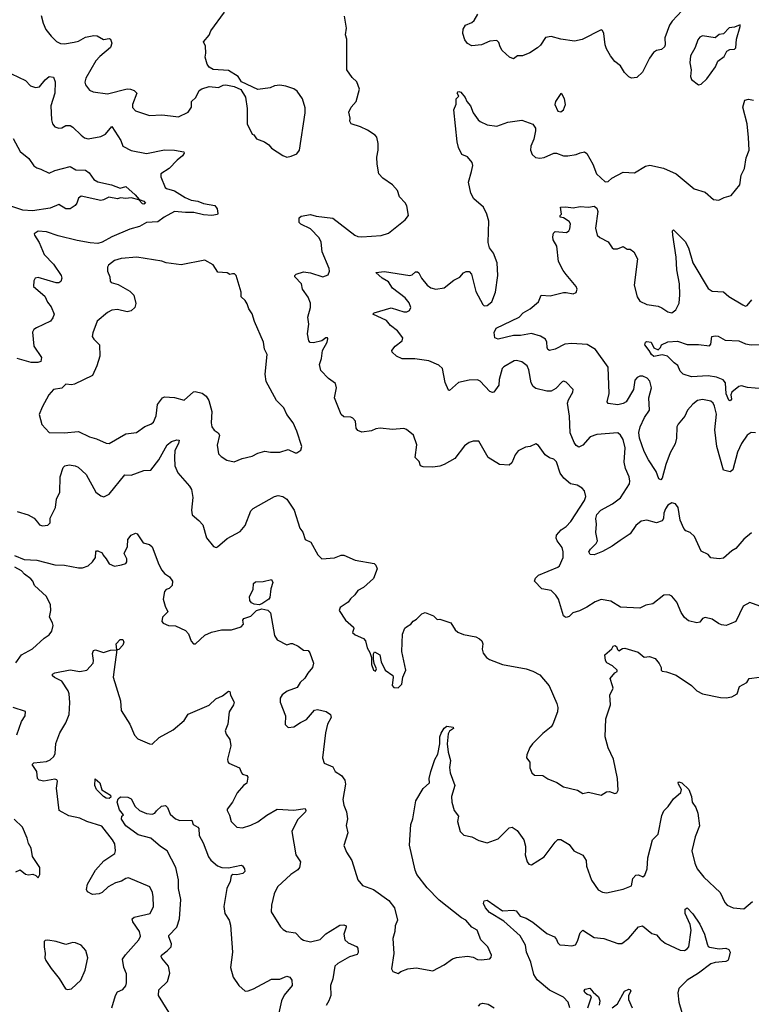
# Model space of a CAD drawing. Extents: x 2293139 to 2515392, y 824115 to 1006937.
# Tile 63 of 256: x 2334462 to 2339726, y 908351 to 915435. Entities that reach past the tile are written whole.
import ezdxf

# ---------------------------------------------------------------- set-up
doc = ezdxf.new("R2010")
doc.units = 0

msp = doc.modelspace()

# ---------------------------------------------------------------- linework, layer by layer
at = {"layer": '0CON10XD'}
for points in [[(2336385, 914446.7), (2336415, 914453.3), (2336455, 914470), (2336475.8, 914495), (2336515.6, 914764.4), (2336515, 914800), (2336495.8, 914865.8), (2336459.7, 914919.7), (2336435, 914936.2), (2336377.5, 914957.5), (2336335, 914963.8), (2336295, 914960), (2336265, 914944.2), (2336175, 914933.3), (2336057.5, 914987.5), (2336035, 915026.2), (2335965, 915069.2), (2335855, 915076.2), (2335824.3, 915094.3), (2335811.2, 915115), (2335796.7, 915165), (2335802.5, 915195), (2335798.8, 915245), (2335784.1, 915275.9), (2335825.8, 915324.2), (2335836.7, 915355), (2335935, 915488.8)], [(2339265, 915538), (2339156.3, 915423.7), (2339136.9, 915395), (2339103.1, 915305), (2339105.8, 915255), (2339100.5, 915239.5), (2339080.7, 915219.3), (2339045, 915212.5), (2339022.3, 915197.7), (2338993, 915157), (2338942.3, 915057.7), (2338901.7, 915018.3), (2338865, 915013.8), (2338845, 915022.5), (2338814.2, 915054.2), (2338785, 915103.8), (2338744.5, 915134.5), (2338714, 915175), (2338684.5, 915224.5), (2338674.3, 915255), (2338663.8, 915335), (2338656.1, 915356.1), (2338645, 915362.5), (2338508.6, 915291.4), (2338455, 915280), (2338355, 915294.3), (2338286.4, 915313.6), (2338245, 915307.5), (2338208.8, 915251.2), (2338188.8, 915231.2), (2338133.6, 915196.4), (2338080, 915175), (2338044.2, 915175.8), (2338016, 915154), (2337985.9, 915165.9), (2337934.2, 915214.2), (2337918.3, 915238.3), (2337909.7, 915269.7), (2337895, 915283.8), (2337845, 915280), (2337785, 915253.3), (2337715, 915247.5), (2337685, 915263.3), (2337665, 915290), (2337651.2, 915335), (2337652.7, 915367.3), (2337670, 915395), (2337715, 915413.8), (2337731.2, 915428.8), (2337758.8, 915475)], [(2334615.7, 915465), (2334631.2, 915408.8), (2334650, 915365), (2334688.8, 915315), (2334727.7, 915277.7), (2334755, 915263.8), (2334785, 915262), (2334855, 915272.5), (2334885, 915280), (2334935, 915308.4), (2334995, 915321.5), (2335018.6, 915318.6), (2335065, 915291.1), (2335105, 915300), (2335116, 915295), (2335125.6, 915265), (2335116.7, 915235), (2335039, 915171), (2335010.5, 915139.5), (2334938, 915015), (2334932, 914985), (2334936.1, 914966.1), (2334965, 914926.7), (2334990, 914915), (2335095, 914900.8), (2335235, 914938), (2335260, 914935), (2335285, 914926.2), (2335306.2, 914905), (2335272.9, 914825), (2335275, 914803.3), (2335295, 914779.2), (2335395, 914745.7), (2335485, 914749.2), (2335547, 914743), (2335605, 914736.7), (2335675, 914770), (2335698.8, 914805), (2335698.8, 914845), (2335730, 914875), (2335753.3, 914925), (2335772.3, 914937.7), (2335826.4, 914953.6), (2335893.6, 914946.4), (2335925, 914963.3), (2335945, 914966.2), (2336005, 914953.3), (2336053.3, 914933.3), (2336086.4, 914876.4), (2336098.8, 914795), (2336100, 914685), (2336135, 914610), (2336146.4, 914606.4), (2336166.4, 914576.4), (2336222.5, 914555), (2336255, 914533.3), (2336275, 914510), (2336355, 914456.7), (2336385, 914446.7)], [(2336880.3, 912519.7), (2336878, 912545), (2336858, 912568), (2336844.4, 912574.4), (2336795, 912578), (2336774.3, 912594.3), (2336727.5, 912715), (2336740.8, 912785), (2336735, 912817.5), (2336685, 912853.8), (2336629.7, 912909.7), (2336620, 912955), (2336633, 912997), (2336640.8, 913055), (2336673.3, 913115), (2336679.3, 913139.3), (2336676.2, 913146.2), (2336665, 913146.7), (2336636.2, 913123.8), (2336575, 913110), (2336553, 913113), (2336543, 913123), (2336532.5, 913175), (2336542, 913245), (2336536, 913295), (2336553.8, 913365), (2336553.8, 913395), (2336538.3, 913438.3), (2336496.2, 913495), (2336490, 913535), (2336442.5, 913585), (2336442.5, 913595), (2336452.5, 913605), (2336505, 913620.6), (2336555, 913613.5), (2336644.4, 913584.4), (2336681.2, 913598.8), (2336692, 913625), (2336688.6, 913645), (2336637.5, 913765), (2336632.2, 913835), (2336616.5, 913865), (2336555, 913930), (2336485, 913963.3), (2336473.1, 913975), (2336472, 914008), (2336488.3, 914021.7), (2336555, 914032.5), (2336595, 914020), (2336715, 914005.7), (2336873.8, 913885), (2336895, 913874.3), (2336925, 913871.4), (2337063.2, 913883.2), (2337115, 913898.6), (2337235, 913993.8), (2337258.8, 914025), (2337248, 914095), (2337236.4, 914116.4), (2337195, 914161.2), (2337180.8, 914205), (2337145, 914246.2), (2337075, 914294.3), (2337047.1, 914325), (2337033.5, 914395), (2337031.4, 914445), (2337042, 914495), (2337042, 914545), (2337031.7, 914588.3), (2337020, 914605), (2336965, 914639.2), (2336914.3, 914664.3), (2336846.4, 914686.4), (2336836.7, 914705), (2336840, 914725), (2336830.7, 914769.3), (2336847.5, 914805), (2336884, 914845), (2336906.9, 914935), (2336887.6, 914987.6), (2336855, 915018.8), (2336816.2, 915075), (2336815.6, 915295), (2336807.5, 915325), (2336814.4, 915374.4), (2336800, 915460)], [(2339345, 914966.7), (2339365, 914971.2), (2339405, 915008.8), (2339468, 915095), (2339485, 915136.7), (2339529.5, 915170.5), (2339550.7, 915209.3), (2339570.7, 915219.3), (2339605, 915223.3), (2339615, 915232.5), (2339619.2, 915295), (2339646.7, 915385), (2339645, 915397.5), (2339605, 915380), (2339567.5, 915375), (2339525, 915332.5), (2339495, 915327.5), (2339466.4, 915303.6), (2339375, 915319.2), (2339355, 915308.8), (2339341.4, 915288.6), (2339322.7, 915235), (2339288, 915175), (2339284.6, 915125), (2339292.5, 915075), (2339287.5, 915025), (2339294.6, 915004.6), (2339345, 914966.7)], [(2334404.5, 915044.5), (2334505, 914996.2), (2334538.9, 914958.9), (2334575, 914946.7), (2334605, 914950.6), (2334645, 915001.9), (2334675, 915026.9), (2334705, 915021.2), (2334716.4, 914986.4), (2334714, 914905), (2334686.6, 914815), (2334690.6, 914715), (2334699.4, 914685), (2334716, 914665), (2334745, 914654.5), (2334765, 914656.9), (2334795, 914674.4), (2334825, 914672.9), (2334845, 914660.8), (2334905, 914602.9), (2334928, 914585), (2334955, 914578.2), (2335045, 914593.3), (2335079.5, 914610.5), (2335125, 914665.7), (2335190.5, 914565), (2335205.5, 914525.5), (2335265, 914494.4), (2335375, 914471.5), (2335505, 914497.3), (2335575, 914496.5), (2335643.3, 914485), (2335645.6, 914475), (2335634.2, 914455), (2335595.6, 914425), (2335536.6, 914363.4), (2335478, 914325), (2335478, 914305), (2335508.3, 914228.3), (2335519.5, 914219.5), (2335575, 914204.5), (2335651.9, 914155), (2335695, 914136.4), (2335745, 914129.6), (2335785, 914113.1), (2335867, 914097), (2335882.9, 914075), (2335888.6, 914041.4), (2335885, 914033.8), (2335844.5, 914025.5), (2335785, 914030), (2335715, 914047.5), (2335655, 914046.4), (2335575, 914055.5), (2335501.4, 914015), (2335455, 913980.5), (2335375, 913975.7), (2335325, 913947.5), (2335255, 913926.9), (2335125, 913871.6), (2335055, 913834.2), (2335025, 913825.3), (2334968.5, 913828.5), (2334876.3, 913846.3), (2334738.8, 913878.8), (2334655, 913908.1), (2334595, 913913.8), (2334567.5, 913895), (2334570, 913885), (2334601.7, 913831.7), (2334638.6, 913745), (2334705.6, 913675), (2334760, 913595), (2334765.6, 913575), (2334757.9, 913552.1)], [(2339727, 911743), (2339672.3, 911697.7), (2339615, 911630), (2339585, 911612.5), (2339525, 911560), (2339495, 911556), (2339435, 911563.3), (2339415, 911586), (2339365, 911611.2), (2339316.1, 911716.1), (2339285, 911744.3), (2339255, 911757.5), (2339239.4, 911775), (2339213.1, 911835), (2339200.8, 911925), (2339180.5, 911950.5), (2339155, 911958.8), (2339125, 911941.2), (2339108, 911915), (2339096, 911885), (2339094.1, 911845.9), (2339085, 911830), (2339045, 911814), (2338975, 911834.3), (2338933, 911827), (2338895, 911795.8), (2338855.5, 911734.5), (2338782.4, 911687.6), (2338725, 911646), (2338655, 911607.5), (2338595, 911583.5), (2338565.8, 911585.8), (2338558, 911605), (2338569.2, 911625), (2338610, 911665), (2338619.1, 911685), (2338608.5, 911745), (2338613.3, 911805), (2338606.7, 911845), (2338614.5, 911875), (2338644.3, 911905.7), (2338727.9, 911952.1), (2338785, 911993.8), (2338849.1, 912095), (2338852.5, 912115), (2338846.7, 912145), (2338821.1, 912205), (2338810.9, 912250.9), (2338817.3, 912355), (2338805, 912413.8), (2338785, 912445.8), (2338765, 912461.4), (2338615, 912451.1), (2338566.7, 912433.3), (2338515, 912372.5), (2338485, 912358), (2338465, 912371.2), (2338451.7, 912391.7), (2338422.4, 912462.4), (2338418.1, 912581.9), (2338403.3, 912675), (2338410, 912700), (2338440.8, 912755), (2338444, 912775), (2338395, 912826.2), (2338375, 912833.8), (2338365, 912830), (2338319.1, 912780.9), (2338285, 912762.5), (2338255, 912761.5), (2338175, 912781.1), (2338156.1, 912796.1), (2338141.7, 912821.7), (2338125.5, 912915.5), (2338114.3, 912944.3), (2338075, 912974.2), (2338037.3, 912982.7), (2338020.6, 912979.4), (2337945, 912938), (2337934.5, 912925.5), (2337912.9, 912845), (2337908.6, 912805), (2337874.3, 912755.7), (2337865, 912752), (2337845, 912759.2), (2337775, 912834.2), (2337755, 912842.5), (2337695, 912840.8), (2337620, 912825), (2337555, 912767.5), (2337548.3, 912768.3), (2337522.9, 912825), (2337504.4, 912924.4), (2337478.9, 912948.9), (2337405, 912979.3), (2337304.7, 912994.7), (2337215, 912994.4), (2337173.8, 913015), (2337142.3, 913042.3), (2337140, 913055), (2337163.8, 913085), (2337215, 913123.8), (2337220, 913145), (2337181.1, 913195), (2337129.1, 913235), (2337101.1, 913271.1), (2337002.5, 913315), (2337012.5, 913325), (2337135, 913360.6), (2337225, 913333.1), (2337247.1, 913332.9), (2337267, 913343), (2337275.8, 913365), (2337265, 913398), (2337235, 913434.4), (2337143.4, 913503.4), (2337115, 913548.9), (2337070, 913575), (2337023.6, 913616.4), (2337085.9, 913624.1), (2337270, 913595), (2337285, 913598.8), (2337310.5, 913619.5), (2337325, 913621.2), (2337335, 913613.3), (2337353.9, 913573.9), (2337395, 913524.3), (2337421.2, 913505), (2337455.6, 913495.6), (2337515.4, 913504.6), (2337585, 913560), (2337627.9, 913582.1), (2337655, 913613.8), (2337675, 913622), (2337695, 913622), (2337712.9, 913602.9), (2337745, 913478), (2337794.2, 913385), (2337805, 913377.1), (2337825, 913377.8), (2337860, 913405), (2337886.5, 913475), (2337903.5, 913595), (2337896.7, 913685), (2337870, 913755), (2337843.2, 913793.2), (2337832.4, 913832.4), (2337837.1, 913985), (2337822, 914035), (2337798, 914085), (2337729.2, 914145), (2337707.3, 914187.3), (2337690.4, 914265), (2337712.5, 914342.5), (2337723.1, 914385), (2337718, 914408), (2337685, 914447.5), (2337644.2, 914464.2), (2337620, 914515), (2337608.8, 914555), (2337586.7, 914785), (2337603, 914827), (2337602.5, 914865), (2337622.5, 914885), (2337610, 914905), (2337614.1, 914915.9), (2337622, 914918), (2337635, 914913.3), (2337666.7, 914875), (2337680, 914845), (2337705.9, 914815.9), (2337723.8, 914765), (2337762, 914715), (2337775, 914702.9), (2337825, 914679.2), (2337895, 914669.2), (2337975, 914697.5), (2338075, 914712), (2338155, 914683.3), (2338172.5, 914655), (2338174.2, 914635), (2338161.4, 914575), (2338140.6, 914525), (2338137.1, 914495), (2338149.2, 914465), (2338173.9, 914443.9), (2338205, 914438.9), (2338235, 914442.7), (2338305, 914474.2), (2338325, 914474), (2338375, 914456), (2338405, 914455.8), (2338465, 914464), (2338494.2, 914475.8), (2338525, 914483.8), (2338541.7, 914471.7), (2338585.6, 914395.6), (2338613.1, 914325), (2338675, 914268.8), (2338695, 914270), (2338723.3, 914295), (2338805, 914338.8), (2338885, 914333.3), (2338965, 914381.4), (2338995, 914387.1), (2339095, 914365.7), (2339186.3, 914326.3), (2339315, 914216.7), (2339395, 914193.3), (2339455, 914140), (2339493, 914137), (2339530, 914155), (2339580.7, 914169.3), (2339642.5, 914247.5), (2339653.8, 914315), (2339676.2, 914365), (2339688.8, 914441.2), (2339709.4, 914495), (2339706.8, 914586.8), (2339695.5, 914685.5), (2339664.4, 914805), (2339680, 914855), (2339705, 914863.8), (2339742.5, 914855)], [(2338355, 914772.5), (2338375, 914786.7), (2338388.6, 914825), (2338380.8, 914865), (2338365, 914897.5), (2338355, 914902.5), (2338317.1, 914845), (2338313.5, 914825), (2338335, 914776.2), (2338355, 914772.5)], [(2334415, 914580), (2334465, 914486.7), (2334528, 914435), (2334565, 914384), (2334585, 914368.8), (2334615, 914358.8), (2334675, 914330.8), (2334715, 914348.9), (2334825, 914378.5), (2334865, 914355.5), (2334935, 914351.8), (2334962.4, 914332.4), (2334995, 914286), (2335025, 914268.1), (2335123.1, 914246.9), (2335185, 914221.8), (2335225, 914234.4), (2335292.7, 914175), (2335321.7, 914141.7), (2335355, 914129.2), (2335368.6, 914115), (2335355, 914107.5), (2335345, 914110.4), (2335318.3, 914138.3), (2335265, 914154.2), (2335225, 914149), (2335187.4, 914152.6), (2335165, 914145.9), (2335103.2, 914156.8), (2335065, 914137.5), (2335045, 914134.7), (2334905, 914165.6), (2334885, 914151.2), (2334873.6, 914115), (2334861.9, 914098.1), (2334825, 914073.8), (2334795, 914074.5), (2334745, 914104.4), (2334682, 914078), (2334555, 914058.6), (2334485, 914063.5), (2334405, 914089.5)], [(2339755, 912463.3), (2339725, 912463.8), (2339695, 912446.2), (2339655.8, 912385), (2339627.6, 912322.4), (2339593.8, 912195), (2339575, 912181.2), (2339525, 912193.3), (2339478.2, 912365), (2339464.6, 912485), (2339475.4, 912595.4), (2339461.9, 912655), (2339451.4, 912675), (2339435, 912688.9), (2339375, 912703.1), (2339338.8, 912695), (2339305, 912668.1), (2339267.9, 912625), (2339247.5, 912582.5), (2339198.9, 912525), (2339191.3, 912505), (2339186.8, 912425), (2339177.9, 912382.1), (2339141.2, 912318.8), (2339111.5, 912235), (2339085, 912136.7), (2339075, 912123.8), (2339061.3, 912131.3), (2339041.1, 912185), (2338986.8, 912266.8), (2338955, 912328.8), (2338920.9, 912425), (2338917.3, 912465), (2338927.3, 912505), (2338958, 912572), (2338992.7, 912625), (2338989.5, 912715), (2339008.6, 912785), (2338996, 912835), (2338975.5, 912855.5), (2338945, 912869.2), (2338925, 912870), (2338905, 912861.2), (2338887.7, 912842.3), (2338877.5, 912775), (2338825, 912684.3), (2338805, 912672.5), (2338765, 912664.5), (2338695, 912673.3), (2338690, 912685), (2338703.1, 912745), (2338696.5, 912935), (2338605, 913062.9), (2338545, 913097.2), (2338435, 913105.3), (2338385, 913100.9), (2338315, 913064.4), (2338275, 913055.8), (2338262.8, 913062.8), (2338257.1, 913075), (2338255.8, 913115), (2338245, 913136), (2338208.5, 913158.5), (2338145, 913177.7), (2338065, 913162.9), (2338015, 913162.2), (2337905, 913137.3), (2337880, 913145), (2337876.7, 913185), (2337890, 913215), (2338055.8, 913295), (2338085.3, 913324.7), (2338134, 913355), (2338193.8, 913405), (2338215, 913452.5), (2338278.3, 913448.3), (2338375, 913471.9), (2338395, 913473.1), (2338445, 913461.9), (2338465, 913472), (2338472.5, 913495), (2338466, 913515), (2338395, 913602), (2338371.3, 913631.3), (2338339.2, 913695), (2338327.1, 913805), (2338301.3, 913851.3), (2338297.7, 913872.3), (2338301.9, 913898.1), (2338315, 913911.2), (2338396.1, 913903.9), (2338413.3, 913915), (2338419.7, 913930.3), (2338424, 913965), (2338415, 913983.3), (2338375, 914010), (2338350, 914015), (2338350, 914025), (2338360, 914035), (2338352.5, 914085), (2338391.2, 914088.8), (2338445, 914080), (2338495, 914091.2), (2338553.6, 914086.4), (2338595, 914094), (2338615, 914077.5), (2338621.8, 914055), (2338605.5, 913935), (2338617.5, 913885), (2338635, 913867.8), (2338695.5, 913835.5), (2338725, 913792.5), (2338735, 913786.7), (2338763, 913787), (2338805, 913802.5), (2338833.3, 913783.3), (2338855, 913782.5), (2338880, 913765), (2338906.1, 913713.9), (2338882.9, 913525), (2338905, 913440), (2338925, 913410), (2338974.5, 913384.5), (2339055, 913372.5), (2339082.7, 913362.7), (2339125, 913332.5), (2339155, 913326), (2339183, 913347), (2339206.7, 913395), (2339212.1, 913455), (2339209.1, 913535), (2339190.6, 913635), (2339186, 913725), (2339161.4, 913885), (2339160, 913915), (2339165, 913922.5), (2339249.8, 913839.8), (2339272.9, 913792.9), (2339306, 913686), (2339415, 913500), (2339445, 913481.9), (2339525, 913475.7), (2339565, 913442.5), (2339665, 913382), (2339685, 913374), (2339695, 913378.8), (2339730.5, 913419.5)], [(2336005, 912253.8), (2336062.7, 912277.3), (2336135, 912294), (2336175, 912316), (2336225, 912329.2), (2336267.3, 912322.7), (2336335, 912324), (2336395, 912342.5), (2336445, 912317.5), (2336455, 912318.8), (2336485, 912337.5), (2336491.2, 912365), (2336456, 912475), (2336428.8, 912535), (2336384.2, 912595), (2336362.3, 912642.3), (2336310, 912695), (2336235, 912832.5), (2336229.5, 912885), (2336242.2, 913025), (2336224, 913065), (2336216, 913115), (2336152.3, 913262.3), (2336135, 913317.5), (2336111.2, 913355), (2336099.5, 913389.5), (2336083.9, 913413.9), (2336055, 913440), (2336056.2, 913475), (2336020, 913595), (2336007, 913607), (2335993, 913607), (2335975, 913602.5), (2335955, 913612.5), (2335888.3, 913618.3), (2335855, 913670.8), (2335795, 913704), (2335625, 913671.4), (2335515, 913684.2), (2335485, 913698), (2335305, 913726), (2335192.7, 913717.3), (2335145, 913701.2), (2335100.5, 913669.5), (2335093.8, 913655), (2335093.3, 913625), (2335110, 913585), (2335113, 913553), (2335120, 913545), (2335170.3, 913530.3), (2335255, 913481.2), (2335282.7, 913452.7), (2335298.3, 913391.7), (2335290, 913365), (2335265, 913340), (2335235, 913332.5), (2335165, 913349.5), (2335124.5, 913345.5), (2335095, 913329.2), (2335020.8, 913265), (2334987.7, 913182.3), (2334983.9, 913156.1), (2334995.8, 913135), (2335037.1, 913095), (2335037.8, 913015), (2335018.1, 912945), (2334985.4, 912874.6), (2334857, 912813), (2334835, 912808.2), (2334795, 912812.5), (2334765, 912784.3), (2334705, 912773.8), (2334672.9, 912735), (2334624.1, 912645.9), (2334603.3, 912595), (2334622.3, 912522.3), (2334675, 912463.8), (2334781.3, 912461.3), (2334885, 912470.8), (2334965, 912432.5), (2335015, 912418.6), (2335085, 912388), (2335105, 912386.2), (2335225, 912456.2), (2335302.5, 912465), (2335361.7, 912508.3), (2335405, 912524), (2335425, 912539.2), (2335444.5, 912585), (2335452.7, 912665), (2335490, 912715), (2335505, 912721.4), (2335577, 912717), (2335645, 912697.5), (2335713.2, 912756.8), (2335725, 912760), (2335775, 912747.5), (2335805, 912725.6), (2335822.2, 912695), (2335843.8, 912615), (2335839.4, 912535), (2335844.2, 912505), (2335860.6, 912480.6), (2335891.2, 912461.2), (2335899.2, 912445), (2335884.1, 912374.1), (2335892.3, 912312.3), (2335911.2, 912291.2), (2335952.5, 912265), (2336005, 912253.8)], [(2334757.9, 913552.1), (2334745, 913541.4), (2334725, 913541.5), (2334595, 913580), (2334572.5, 913575), (2334563.9, 913556.1), (2334562.5, 913515), (2334642, 913445), (2334663, 913403), (2334689.7, 913369.7), (2334709.4, 913315), (2334701.3, 913288.7), (2334684, 913265), (2334582.1, 913217.9), (2334564.3, 913205), (2334554.6, 913185.4), (2334564.5, 913085), (2334618.8, 913005), (2334613.3, 912975), (2334592.9, 912967.1), (2334545, 912968.7), (2334445, 912996.8)], [(2339864.7, 912774.7), (2339698.3, 912788.3), (2339655, 912800), (2339635, 912794.4), (2339585.7, 912755), (2339578.9, 912735), (2339583.5, 912705), (2339575, 912692.7), (2339565, 912696.7), (2339545, 912743.3), (2339541.2, 912821.2), (2339523.5, 912843.5), (2339475, 912863.2), (2339415, 912872.5), (2339295, 912865.8), (2339235, 912883.8), (2339213.8, 912905), (2339197.7, 912947.7), (2339170, 912965), (2339124.1, 913014.1), (2339085, 913022.5), (2339025, 913012.3), (2339006.9, 913025), (2338991.4, 913055), (2338959.4, 913095), (2338964, 913115), (2338975, 913120), (2339004.3, 913114.3), (2339024.5, 913074.5), (2339055, 913060), (2339072.5, 913075), (2339080, 913095), (2339125, 913116.2), (2339195, 913121.2), (2339265, 913098.6), (2339347, 913097), (2339425, 913087.5), (2339435, 913100), (2339442.5, 913155), (2339465, 913160), (2339487.3, 913157.3), (2339538.8, 913128.8), (2339635, 913124.4), (2339683.3, 913103.3), (2339725, 913094.5), (2339985, 913098.6)], [(2339859.5, 911189.5), (2339715, 911241.2), (2339668, 911215), (2339615.8, 911105), (2339570, 911085), (2339545, 911076.9), (2339511.4, 911081.4), (2339489.8, 911089.8), (2339445, 911122.2), (2339395, 911132.5), (2339375, 911126.2), (2339355, 911100), (2339335, 911094.3), (2339275, 911109.2), (2339245, 911133.8), (2339220.5, 911170.5), (2339189.2, 911245), (2339155, 911287.5), (2339135, 911296.7), (2339096.1, 911293.9), (2339018.3, 911231.7), (2338967.7, 911222.3), (2338925, 911201.2), (2338785, 911207.5), (2338715, 911252), (2338645, 911262), (2338603.2, 911246.8), (2338543.1, 911206.9), (2338488.8, 911181.2), (2338441.7, 911168.3), (2338415, 911140), (2338395, 911133.3), (2338385, 911137.5), (2338373.8, 911145), (2338338.1, 911265), (2338320, 911295), (2338285, 911327.5), (2338219.2, 911339.2), (2338167.1, 911395), (2338172.2, 911417.8), (2338195, 911439.2), (2338333.3, 911495), (2338345, 911506.2), (2338371.4, 911565), (2338373.1, 911605), (2338365, 911636.2), (2338328.1, 911685), (2338321.9, 911705), (2338324.3, 911725), (2338357.5, 911765), (2338395, 911788.6), (2338428.6, 911825), (2338525.6, 911975), (2338535.8, 912005), (2338526.2, 912045), (2338508.8, 912065), (2338473.3, 912085), (2338425, 912095.6), (2338376.2, 912136.2), (2338351.5, 912171.5), (2338324.5, 912254.5), (2338305, 912272.5), (2338275, 912281.4), (2338243.4, 912303.4), (2338195, 912370), (2338175, 912382.5), (2338135.8, 912364.2), (2338100.5, 912359.5), (2338048.3, 912331.7), (2338026, 912305), (2338004.1, 912245.9), (2337985, 912230), (2337915, 912234), (2337833.8, 912285), (2337765, 912402.5), (2337725, 912403.3), (2337695, 912393.8), (2337662.4, 912367.6), (2337592.8, 912277.2), (2337515.7, 912235), (2337485, 912222), (2337434.4, 912214.4), (2337365, 912217.5), (2337346.7, 912225), (2337335.8, 912255.8), (2337308, 912285), (2337319.2, 912375), (2337296.2, 912445), (2337246.1, 912486.1), (2337225, 912492.5), (2337145, 912486.2), (2337055, 912496), (2337025, 912491.2), (2336992.7, 912477.3), (2336925, 912466.9), (2336895, 912478.8), (2336884.2, 912495), (2336880.3, 912519.7)], [(2334445, 911895.6), (2334522.4, 911872.4), (2334567.4, 911847.4), (2334589.7, 911819.7), (2334605, 911800), (2334626.4, 911793.6), (2334665, 911798.8), (2334681.2, 911815), (2334682.7, 911847.3), (2334720.6, 911925), (2334726.7, 911985), (2334750.5, 912035), (2334754.5, 912145), (2334775, 912213.3), (2334786.7, 912225), (2334817.3, 912232.7), (2334862.5, 912225), (2334882, 912215), (2334941.7, 912161.7), (2335009.2, 912035), (2335045, 912008.6), (2335068.3, 912001.7), (2335105, 912020), (2335218.8, 912161.2), (2335265, 912157.5), (2335355, 912191.4), (2335405, 912193.8), (2335462.5, 912267.5), (2335524.1, 912375.9), (2335555, 912399.2), (2335593, 912413), (2335609.3, 912409.3), (2335605.6, 912385), (2335578.5, 912335), (2335577.2, 912285), (2335578.8, 912225), (2335600.6, 912175), (2335685, 912079.2), (2335698.1, 912055), (2335708.1, 911998.1), (2335699.2, 911905), (2335702.7, 911872.7), (2335752.1, 911832.1), (2335779.7, 911799.7), (2335807.3, 911707.3), (2335855.6, 911645.6), (2335875, 911637.5), (2335885, 911641.4), (2335955, 911701.4), (2336048.7, 911751.3), (2336084, 911796), (2336125, 911900), (2336141.2, 911918.8), (2336295, 912003.3), (2336321.2, 912011.2), (2336355, 912004.3), (2336384.2, 911985), (2336437.5, 911905), (2336477, 911777), (2336498.5, 911748.5), (2336516.2, 911695), (2336558, 911675), (2336606.2, 911585), (2336636.1, 911556.1), (2336727.7, 911562.3), (2336775, 911582), (2336795, 911582.5), (2336875, 911546.2), (2337011.7, 911521.7), (2337025, 911510), (2337033.6, 911483.6), (2337008.8, 911415), (2336935, 911348.8), (2336895, 911328.8), (2336874.3, 911295.7), (2336841.7, 911268.3), (2336825.6, 911244.4), (2336767.5, 911205), (2336760, 911185), (2336806.7, 911115), (2336863.3, 911065), (2336866.2, 911055), (2336857.5, 911025), (2336875, 911008.8), (2336935, 910982), (2336950.8, 910965), (2336962.5, 910915), (2336981.7, 910881.7), (2336993.3, 910845), (2336994, 910795), (2337007.5, 910755), (2337021.7, 910748.3), (2337030, 910765), (2337013, 910803), (2337007.5, 910835), (2337007, 910873), (2337015, 910887.5), (2337052.5, 910865), (2337063.3, 910815), (2337092.5, 910755), (2337146.4, 910716.4), (2337150, 910705), (2337142.5, 910645), (2337155, 910630), (2337185, 910627.5), (2337212.5, 910655), (2337220, 910705), (2337240, 910755), (2337211.7, 910888.3), (2337216.2, 911013.8), (2337233.9, 911056.1), (2337245, 911067.5), (2337277.5, 911085), (2337293.6, 911106.4), (2337318.3, 911121.7), (2337355, 911160), (2337379.3, 911169.3), (2337440, 911145), (2337465, 911120), (2337485, 911122.5), (2337565, 911096.2), (2337596.2, 911045), (2337615, 911028), (2337655, 911012), (2337745, 910993.8), (2337770.7, 910980.7), (2337786.1, 910966.1), (2337793.3, 910945), (2337790, 910905), (2337796.1, 910876.1), (2337820, 910845), (2337841.7, 910831.7), (2337935, 910796.2), (2338105, 910764.2), (2338155, 910748), (2338205, 910721.2), (2338272.1, 910642.1), (2338325.7, 910515), (2338334.3, 910485), (2338332.5, 910455), (2338299.2, 910365), (2338285, 910346), (2338225, 910298.8), (2338151.2, 910225), (2338132.3, 910197.7), (2338111.2, 910145), (2338108.8, 910125), (2338131.7, 910091.7), (2338132.3, 910052.3), (2338146.7, 910015), (2338165, 910000), (2338225, 909998), (2338261.7, 909971.7), (2338325.6, 909945.6), (2338375, 909915.7), (2338475, 909890.6), (2338515, 909868.1), (2338555, 909876), (2338645, 909856), (2338685, 909878.8), (2338705, 909881.2), (2338745, 909866.7), (2338757.7, 909872.3), (2338767.7, 909892.3), (2338762.5, 909975), (2338734, 910115), (2338696.2, 910195), (2338673.8, 910275), (2338680, 910405), (2338712.5, 910505), (2338707.5, 910575), (2338732.5, 910625), (2338727.5, 910642.5), (2338710, 910695), (2338743.6, 910736.4), (2338760, 910745), (2338760, 910755), (2338726.1, 910786.1), (2338687, 910807), (2338677.5, 910825), (2338672.5, 910865), (2338723, 910907), (2338732.3, 910927.7), (2338745, 910931.2), (2338756.7, 910925), (2338763, 910903), (2338773, 910893), (2338798.3, 910911.7), (2338815, 910913.8), (2338912.5, 910885), (2338955, 910848.8), (2338993.6, 910853.6), (2339035, 910837.5), (2339063.6, 910803.6), (2339077.5, 910775), (2339077.5, 910755), (2339085, 910747.5), (2339115, 910743.3), (2339185, 910718), (2339295.4, 910645.4), (2339335, 910606), (2339374.6, 910584.6), (2339505, 910557.5), (2339545, 910556), (2339587, 910563), (2339625, 910583.3), (2339641.7, 910638.3), (2339693, 910667), (2339710, 910695), (2339785, 910703.8)], [(2334425, 911580), (2334495, 911550.6), (2334585, 911546.8), (2334715, 911512.5), (2334785, 911510.5), (2334885, 911490.9), (2334915, 911490.4), (2334954.4, 911505.6), (2334986.5, 911533.5), (2335008.8, 911565), (2335010, 911605), (2335015, 911612.5), (2335025, 911612.5), (2335055, 911600), (2335061.7, 911581.7), (2335085, 911556.2), (2335105, 911520), (2335145, 911503.8), (2335195, 911512.9), (2335225, 911522.9), (2335234.2, 911535), (2335234, 911555), (2335214, 911595), (2335237.1, 911645), (2335240, 911695), (2335264.3, 911725), (2335295, 911740.8), (2335306.4, 911736.4), (2335351.7, 911671.7), (2335395, 911659.2), (2335415, 911641.2), (2335462.5, 911515), (2335483.8, 911473.8), (2335505, 911449.2), (2335540, 911425), (2335562.5, 911395), (2335558.8, 911365), (2335537.1, 911342.9), (2335515, 911336.2), (2335505, 911320), (2335494, 911265), (2335508, 911215), (2335527.5, 911175), (2335488.6, 911135), (2335485.7, 911105.7), (2335495, 911094), (2335532.5, 911075), (2335584.1, 911074.1), (2335655, 911041.2), (2335676, 911015), (2335695, 910962.5), (2335713, 910943), (2335727.5, 910945), (2335795, 911006.2), (2335841.3, 911028.7), (2335915, 911045.7), (2335985, 911045.8), (2336055, 911067.1), (2336071.4, 911085), (2336067.1, 911115), (2336074, 911126), (2336125, 911142.9), (2336165.3, 911184.7), (2336205, 911196.9), (2336247.3, 911187.3), (2336266, 911166), (2336296.7, 911005), (2336313.9, 910973.9), (2336385, 910936), (2336412.5, 910947.5), (2336425, 910945.8), (2336465, 910927.8), (2336505, 910897.9), (2336537, 910897), (2336549.3, 910879.3), (2336576, 910805), (2336570, 910775), (2336535, 910733.8), (2336513.9, 910696.1), (2336480.8, 910665), (2336459.5, 910630.5), (2336385.5, 910604.5), (2336351.7, 910578.3), (2336337.3, 910552.7), (2336335.8, 910525), (2336375.8, 910425), (2336372.7, 910362.7), (2336395, 910341.2), (2336435, 910346.2), (2336481.7, 910378.3), (2336525, 910398.8), (2336582.7, 910467.3), (2336605, 910470.8), (2336667, 910457), (2336698, 910435), (2336704, 910415), (2336677.8, 910365), (2336661.8, 910305), (2336640, 910125), (2336653.3, 910085), (2336715, 910060), (2336732.5, 910025), (2336777.3, 909997.3), (2336802.6, 909962.6), (2336806.9, 909935), (2336786.9, 909823.1), (2336793.8, 909783.8), (2336814.4, 909735), (2336820.6, 909685), (2336811.7, 909638.3), (2336822.7, 909585), (2336793.9, 909493.9), (2336813.8, 909445), (2336852.5, 909385), (2336895, 909246.7), (2336927.5, 909205), (2337007.3, 909177.3), (2337118.5, 909098.5), (2337159.5, 909045), (2337179.4, 908955), (2337164.4, 908915), (2337161.4, 908875), (2337146, 908825), (2337152.9, 908715), (2337137.5, 908605), (2337147, 908587), (2337185, 908572.5), (2337203.8, 908586.2), (2337255, 908606.7), (2337315, 908613.3), (2337435, 908592.5), (2337515.7, 908634.3), (2337575, 908678), (2337605, 908687.5), (2337685, 908698), (2337725, 908688.8), (2337755, 908674.2), (2337785, 908670), (2337845, 908677.5), (2337855, 908690), (2337856.7, 908705), (2337830, 908765), (2337780.8, 908815), (2337753, 908883), (2337716.1, 908906.1), (2337672.5, 908955), (2337641.7, 908971.7), (2337480.3, 909100.3), (2337395, 909187.5), (2337320, 909285), (2337306.7, 909315), (2337265.8, 909495), (2337275.7, 909644.3), (2337290.8, 909685), (2337311.9, 909815), (2337365.7, 909904.3), (2337410, 909945), (2337407.8, 909975), (2337420.6, 910025), (2337449.1, 910110.9), (2337470.2, 910149.8), (2337485.8, 910225), (2337485.5, 910274.5), (2337495, 910301.2), (2337515, 910336.2), (2337535, 910352.5), (2337580, 910345), (2337582.5, 910335), (2337553.8, 910316.2), (2337544.3, 910295.7), (2337537.5, 910225), (2337544.4, 910165), (2337561.4, 910105), (2337555.7, 910055), (2337558.6, 910015), (2337592.9, 909925), (2337568.9, 909845), (2337572.2, 909805), (2337587.1, 909745), (2337618.6, 909705), (2337613.1, 909665), (2337630.8, 909595), (2337658.3, 909568.3), (2337715, 909555.7), (2337765, 909528), (2337825, 909511.2), (2337905, 909542), (2337985, 909621.2), (2338005, 909626), (2338041.2, 909601.2), (2338090, 909535), (2338100.8, 909489.2), (2338101.4, 909455), (2338099.2, 909425), (2338113.8, 909375), (2338125, 909360), (2338145, 909353.3), (2338235, 909411.2), (2338315, 909516.2), (2338335, 909536.7), (2338355, 909536.7), (2338415, 909500), (2338450, 909455), (2338515, 909423.3), (2338536.9, 909385), (2338540, 909345), (2338575, 909243.3), (2338624.2, 909174.2), (2338655, 909157.5), (2338685, 909151.8), (2338805, 909179.4), (2338865, 909203.3), (2338874.2, 909255), (2338895, 909280), (2338915, 909283.3), (2338945, 909268.8), (2338959.7, 909280.3), (2338976, 909325), (2338981.2, 909405), (2339014.2, 909535), (2339055.8, 909575), (2339081.7, 909708.3), (2339097.3, 909742.7), (2339126.8, 909775), (2339165, 909830), (2339219.2, 909875), (2339223.5, 909895), (2339201.5, 909935), (2339199.4, 909945), (2339205, 909951.4), (2339226.7, 909945), (2339276.7, 909895), (2339295.7, 909845), (2339301.2, 909805), (2339326.9, 909766.9), (2339341.2, 909725), (2339352.5, 909635), (2339321.4, 909555), (2339299.1, 909455), (2339320, 909365), (2339336.2, 909325), (2339383.3, 909265), (2339502, 909155), (2339535, 909082.5), (2339553.3, 909065), (2339595, 909045.8), (2339673, 909037), (2339735, 909091.2)], [(2334435, 910808), (2334476, 910865), (2334555, 910907.1), (2334638.8, 910985), (2334675, 911008.8), (2334694, 911035), (2334702, 911075), (2334698.6, 911095), (2334677.1, 911135), (2334687.2, 911182.8), (2334684.7, 911224.7), (2334655.5, 911285), (2334568, 911365), (2334555.9, 911395.9), (2334541.7, 911411.7), (2334496.7, 911445), (2334475, 911470), (2334427.5, 911495)], [(2336185, 911225.4), (2336149.2, 911229.2), (2336129.4, 911239.4), (2336117.9, 911255), (2336114.7, 911285.3), (2336142.9, 911335), (2336145, 911377.5), (2336160, 911390), (2336215, 911392.5), (2336275, 911408), (2336284.3, 911385), (2336269.7, 911340.3), (2336261.7, 911278.3), (2336254.3, 911265.7), (2336205, 911231.5), (2336185, 911225.4)], [(2335160, 910900), (2335156.2, 910945), (2335184.3, 910975.7), (2335205, 910975.8), (2335212.2, 910955), (2335205.5, 910935), (2335175, 910903.3), (2335160, 910900)], [(2334715, 909970.8), (2334635, 909956.9), (2334602.5, 909962.5), (2334590.8, 909975), (2334585.6, 910025.6), (2334551.2, 910075), (2334563.2, 910086.8), (2334655, 910096.9), (2334680.7, 910109.3), (2334706.8, 910133.2), (2334717.5, 910155), (2334723, 910227), (2334750, 910305), (2334795, 910376.7), (2334818.6, 910435), (2334822.1, 910522.1), (2334817.1, 910585), (2334810, 910605), (2334765, 910676.2), (2334712.5, 910702.5), (2334699.2, 910715), (2334699.2, 910725), (2334715, 910736.4), (2334825, 910757.1), (2334895.9, 910744.1), (2334945.7, 910754.3), (2334991.2, 910805), (2334993.9, 910823.9), (2334985.8, 910875), (2334993.8, 910895), (2335008.3, 910901.7), (2335065, 910881.4), (2335115, 910898), (2335160, 910900), (2335141.2, 910758.8), (2335134.6, 910704.6), (2335188.2, 910535), (2335192, 910465), (2335255, 910366.7), (2335288, 910288), (2335311.8, 910261.8), (2335395, 910224.4), (2335415, 910222.9), (2335465, 910270.9), (2335565.6, 910324.4), (2335645, 910392.9), (2335675, 910437.8), (2335825, 910503.6), (2335872.3, 910547.7), (2335920.5, 910569.5), (2335965, 910602.5), (2335975, 910600), (2335980, 910575), (2336004.3, 910524.3), (2336000, 910505), (2335970.5, 910455), (2335958.9, 910365), (2335941.2, 910318.8), (2335948, 910295), (2335974, 910255), (2335980.5, 910209.5), (2335958, 910115), (2335958.8, 910095), (2335966.1, 910086.1), (2336043, 910053), (2336057.5, 910015), (2336066.4, 910006.4), (2336096.8, 909996.8), (2336103.1, 909985), (2336097.3, 909942.7), (2336071.9, 909925), (2336027.1, 909872.9), (2335994, 909806), (2335956, 909755), (2335954.2, 909744.2), (2335971.7, 909711.7), (2335984, 909665), (2336025, 909625.8), (2336065, 909620), (2336125, 909639.4), (2336175, 909664.4), (2336239.3, 909710.7), (2336315, 909754), (2336435, 909748.6), (2336515, 909759.4), (2336521.5, 909745), (2336518.2, 909735), (2336461.1, 909678.9), (2336420.6, 909595), (2336450, 909425), (2336482, 909375), (2336474.3, 909335.7), (2336462.5, 909317.5), (2336414, 909285), (2336316.7, 909195), (2336292, 909145), (2336274, 909065), (2336272, 909015), (2336338.3, 908908.3), (2336357.7, 908887.7), (2336382.5, 908875), (2336445.5, 908865.5), (2336483.8, 908825), (2336503.3, 908813.3), (2336555, 908800), (2336625, 908817.1), (2336665, 908856.9), (2336695, 908876.9), (2336765, 908919.4), (2336795, 908922.9), (2336810, 908915), (2336812, 908905), (2336794.2, 908855), (2336802.5, 908815), (2336825, 908792), (2336885.7, 908765.7), (2336896, 908755), (2336897.3, 908722.7), (2336890.3, 908709.7), (2336835, 908691.5), (2336750.8, 908645), (2336729.4, 908625), (2336715.6, 908535), (2336698.1, 908485), (2336700, 908415), (2336687.1, 908375), (2336667, 908343)], [(2334440.7, 910289.3), (2334475.7, 910385), (2334501.2, 910425), (2334505, 910457.5), (2334415.5, 910485.5)], [(2335125.6, 908325), (2335151.4, 908415), (2335165, 908440), (2335205, 908457.5), (2335225.5, 908484.5), (2335230.6, 908505), (2335230.3, 908570.3), (2335211.1, 908615), (2335202.5, 908675), (2335222.6, 908707.4), (2335318.6, 908815), (2335330.3, 908839.7), (2335324.4, 908875), (2335277.1, 908945), (2335272.5, 908965), (2335285, 908976.9), (2335402, 909005), (2335425.7, 909055), (2335422.9, 909125), (2335418.1, 909155), (2335398.8, 909195), (2335245, 909259.7), (2335225, 909256.1), (2335195, 909235.5), (2335150.8, 909225), (2335098, 909195), (2335055, 909156.2), (2335035, 909146.2), (2334985, 909141.2), (2334950.9, 909160.9), (2334942.7, 909177.3), (2334949.2, 909215), (2335007.5, 909315), (2335068, 909382), (2335145.8, 909435), (2335150.8, 909455), (2335145.8, 909505), (2335130.8, 909535), (2335052.1, 909632.1), (2334945.4, 909665.4), (2334895, 909690), (2334815.7, 909705.7), (2334746.7, 909745), (2334726.2, 909905), (2334733.3, 909955), (2334730, 909965), (2334715, 909970.8)], [(2335105, 909830.9), (2335085, 909832.9), (2335064.3, 909845), (2335015, 909896.2), (2335002.9, 909925), (2335005, 909972.5), (2335039.4, 909945), (2335054.4, 909894.4), (2335115.8, 909855), (2335118.5, 909841.5), (2335105, 909830.9)], [(2335640, 908125), (2335460.6, 908415), (2335464.2, 908455), (2335525, 908514.2), (2335542.5, 908575), (2335533.8, 908625), (2335485, 908681.4), (2335479.5, 908695), (2335483.1, 908705), (2335524.4, 908735), (2335551.5, 908765), (2335553.5, 908785), (2335534.2, 908835), (2335536, 908845), (2335592.3, 908905), (2335612.5, 908965), (2335620.8, 909105), (2335604.6, 909185), (2335605.5, 909245), (2335584.5, 909335), (2335524, 909455), (2335475.8, 909485), (2335405.7, 909545), (2335315, 909570.7), (2335225.7, 909635), (2335195, 909683.3), (2335196.2, 909703.8), (2335210, 909715), (2335180.3, 909750.3), (2335164.4, 909805), (2335171.1, 909828.9), (2335186.9, 909843.1), (2335240.9, 909840.9), (2335265, 909830), (2335293.3, 909775), (2335325, 909744.4), (2335375, 909724), (2335415, 909718), (2335435, 909726.2), (2335446.7, 909743.3), (2335483, 909777), (2335511.7, 909781.7), (2335525.9, 909765.9), (2335545, 909717.5), (2335584.1, 909684.1), (2335615, 909672), (2335700, 909675), (2335711.2, 909645), (2335745, 909625.8), (2335751.9, 909615), (2335753.6, 909565), (2335782.4, 909512.4), (2335821.1, 909411.1), (2335837.8, 909387.8), (2335885, 909348), (2335915.6, 909335.6), (2335965, 909332.5), (2336055, 909351.5), (2336066, 909346), (2336079.1, 909325), (2336081.5, 909305), (2336068.4, 909291.6), (2336025, 909282.5), (2335995.8, 909284.2), (2335984.4, 909275.6), (2335975.6, 909235), (2335951.5, 909185), (2335932.1, 909055), (2335938.5, 909005), (2335969.5, 908955), (2335978.9, 908918.9), (2335992.7, 908725), (2335980, 908615), (2335998.9, 908545), (2336039.1, 908485), (2336085, 908445.6), (2336105, 908446.7), (2336145, 908462.5), (2336275, 908530.6), (2336335, 908531.4), (2336385, 908554.2), (2336406.7, 908546.7), (2336419.2, 908525), (2336422, 908485), (2336364.7, 908415.3), (2336345.5, 908374.5), (2336315.6, 908235)], [(2334435, 909303.8), (2334465, 909317.5), (2334505, 909287.5), (2334525, 909282.5), (2334557, 909287), (2334578.3, 909278.3), (2334595, 909260), (2334607.5, 909285), (2334607.5, 909335), (2334553.8, 909415), (2334546, 909475), (2334525, 909507.5), (2334516, 909545), (2334482.5, 909625), (2334423, 909683)], [(2338420.6, 908325), (2338409.4, 908365), (2338375, 908401.1), (2338272.9, 908452.9), (2338186, 908526), (2338161.1, 908565), (2338139.7, 908655), (2338109.7, 908725), (2338101.8, 908775), (2338062.5, 908842.5), (2337945, 908947.7), (2337841.5, 909011.5), (2337813.3, 909045), (2337800, 909075), (2337804.6, 909095.4), (2337825, 909099.1), (2337935, 909022.7), (2338015, 909027.8), (2338033.2, 909023.2), (2338064, 908985), (2338105, 908971.2), (2338155, 908942.2), (2338255, 908859.5), (2338310, 908835), (2338325, 908817.5), (2338335, 908792.5), (2338349.5, 908779.5), (2338384.2, 908775.8), (2338435, 908772.5), (2338460.5, 908779.5), (2338476, 908805), (2338494, 908865), (2338515, 908883.3), (2338595, 908830.5), (2338663.8, 908823.8), (2338765, 908787.5), (2338795, 908787.8), (2338845, 908827.1), (2338915, 908908.8), (2338943.6, 908916.4), (2339010.8, 908860.8), (2339045, 908850), (2339069.5, 908819.5), (2339105, 908790), (2339215, 908740.6), (2339245, 908736.9), (2339265, 908749.4), (2339276.2, 908765), (2339293.6, 908885), (2339286.2, 908925), (2339250, 909005), (2339250.8, 909035), (2339265, 909044), (2339305, 909000.8), (2339356.7, 908926.7), (2339388.5, 908855), (2339409.2, 908785), (2339415, 908767.5), (2339425, 908761.2), (2339495, 908748.6), (2339543.7, 908753.7), (2339565.4, 908745.4), (2339572.9, 908725), (2339562.9, 908675), (2339557.5, 908665), (2339542.1, 908657.9), (2339465, 908650.7), (2339435, 908640.8), (2339346.4, 908573.6), (2339265, 908524.7), (2339205.6, 908465), (2339196.9, 908433.1), (2339203.8, 908366.2), (2339225, 908291.9)], [(2334806.1, 908456.1), (2334835, 908462), (2334901.4, 908525), (2334933, 908597), (2334951.9, 908685), (2334938.9, 908738.9), (2334905, 908776.2), (2334864.1, 908794.1), (2334845, 908796.2), (2334795, 908782), (2334725, 908803.3), (2334665, 908812.5), (2334645, 908810), (2334638.3, 908801.7), (2334637.5, 908765), (2334646, 908715), (2334643.8, 908685), (2334651.2, 908665), (2334687.7, 908607.7), (2334747.2, 908537.2), (2334793, 908463), (2334806.1, 908456.1)], [(2338549.5, 908325), (2338576.2, 908405), (2338570, 908415), (2338545, 908421.9), (2338528.1, 908435), (2338523.5, 908446.5), (2338530.9, 908459.1), (2338565, 908467.5), (2338587.5, 908437.5), (2338626.9, 908405), (2338636.9, 908375), (2338630.6, 908345)], [(2338724, 908326), (2338763.8, 908355), (2338812.5, 908445), (2338845, 908460), (2338855, 908457.5), (2338858.8, 908445), (2338841.2, 908415), (2338842.9, 908385), (2338869.2, 908325)], [(2337762.3, 908337.7), (2337776.8, 908353.2), (2337795, 908358.1), (2337832.4, 908352.4), (2337875, 908325.8)]]:
    msp.add_lwpolyline(points, dxfattribs=at)

doc.saveas('drawing.dxf')
